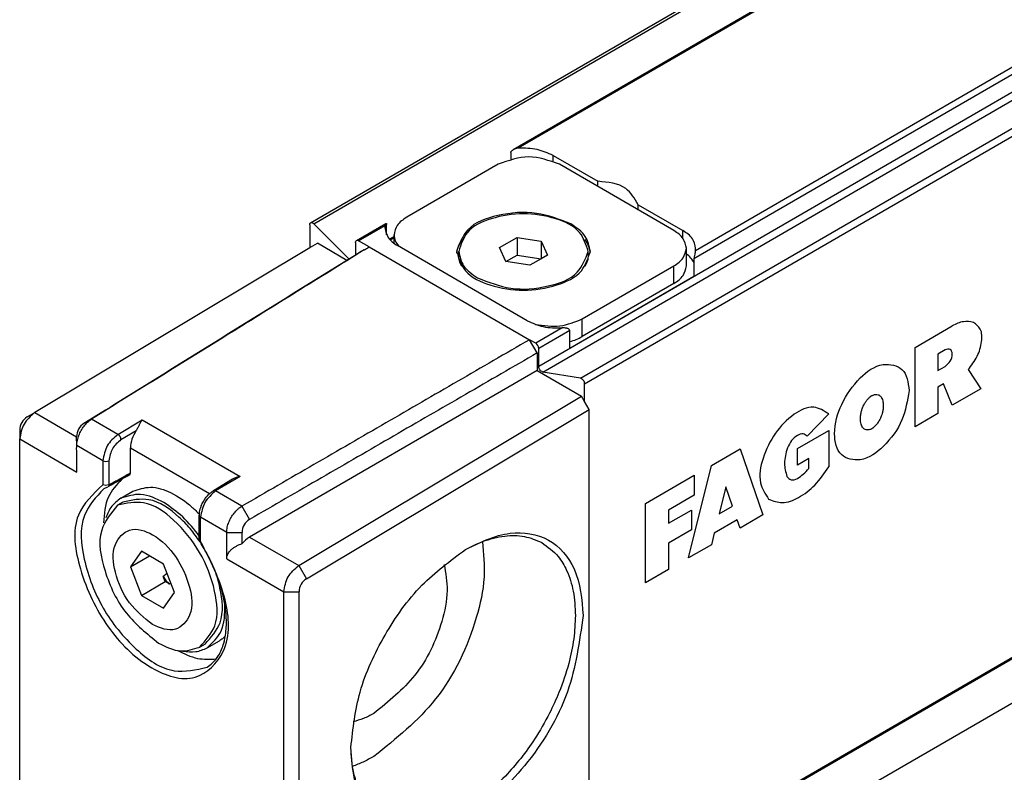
# Model space of a CAD drawing. Header units: millimetres. Extents: x -500 to 1129, y -592 to 328.
# Tile 8 of 23: x -162.48 to -153.36, y -43.92 to -36.95. Entities that reach past the tile are written whole.
import ezdxf

# ---------------------------------------------------------------- set-up
doc = ezdxf.new("R2010")
doc.units = ezdxf.units.MM

# ---------------------------------------------------------------- blocks, each defined once
blk = doc.blocks.new('CABEZA_RANURADA_REGLA_S__14', base_point=(-801.092, -246.449))
at = {"color": 7, "linetype": 'Continuous'}
blk.add_line((-745.655, -204.401), (-773.515, -220.526), dxfattribs=at)
blk = doc.blocks.new('REGLA_S-770__15', base_point=(-812.406, -232.303))
at = {"color": 3, "linetype": 'Continuous'}
for p, q in [((-786.432, -201.366), (-171.957, 154.277)), ((-786.243, -201.629), (-171.767, 154.014)), ((-171.767, 129.869), (-786.243, -225.774)), ((-798.781, -194.219), (-501.793, -22.33)), ((-500.077, -23.324), (-789.309, -190.724)), ((-491.451, -28.153), (-781.174, -195.837)), ((-491.733, -27.99), (-781.106, -195.471)), ((-491.72, -29.136), (-788.364, -200.826)), ((-788.174, -201.089), (-491.41, -29.33)), ((-787.692, -191.33), (-787.692, -191.057)), ((-796.708, -195.007), (-795.48, -194.296)), ((-781.682, -194.898), (-781.682, -194.536)), ((-795.066, -194.817), (-795.274, -194.937)), ((-796.213, -195.293), (-788.788, -199.59)), ((-782.106, -196.988), (-782.106, -196.172)), ((-786.349, -199.443), (-786.349, -198.628)), ((-787.278, -199.043), (-788.505, -199.754)), ((-786.927, -199.167), (-788.364, -199.999)), ((-770.933, -199.95), (-769.209, -198.952)), ((-770.933, -203.622), (-770.933, -199.95)), ((-769.541, -200.062), (-769.872, -200.254)), ((-769.872, -200.254), (-769.872, -201.019)), ((-769.872, -201.019), (-769.541, -200.827)), ((-768.473, -200.974), (-767.883, -201.857)), ((-769.607, -201.63), (-769.872, -201.784)), ((-769.872, -201.784), (-769.872, -203.008)), ((-769.209, -202.624), (-769.607, -201.63)), ((-767.883, -201.857), (-769.209, -202.624)), ((-811.711, -202.967), (-809.767, -204.092)), ((-809.078, -203.267), (-809.429, -203.469)), ((-807.857, -203.974), (-809.078, -203.267)), ((-807.857, -203.974), (-806.726, -203.296)), ((-806.726, -203.296), (-802.2, -205.916)), ((-774.931, -203.029), (-775.922, -204.061)), ((-769.872, -203.008), (-770.933, -203.622)), ((-807.713, -204.217), (-807.006, -203.794)), ((-776.382, -204.633), (-774.922, -203.789)), ((-774.922, -203.789), (-774.922, -205.472)), ((-812.406, -204.184), (-809.761, -205.715)), ((-808.552, -205.191), (-809.761, -204.492)), ((-807.279, -204.596), (-803.612, -206.718)), ((-780.364, -205.408), (-779.037, -204.64)), ((-779.037, -204.64), (-777.976, -207.698)), ((-776.382, -205.398), (-776.382, -204.633)), ((-808.552, -205.191), (-808.552, -206.307)), ((-808.269, -205.192), (-808.269, -206.307)), ((-775.851, -205.091), (-776.382, -205.398)), ((-775.851, -205.55), (-775.851, -205.091)), ((-781.425, -209.694), (-780.364, -205.408)), ((-802.2, -205.916), (-803.332, -206.593)), ((-783.415, -207.174), (-781.16, -205.869)), ((-781.16, -205.869), (-781.16, -206.787)), ((-802.111, -207.3), (-803.332, -206.593)), ((-779.7, -206.401), (-780.01, -207.651)), ((-779.391, -207.293), (-779.7, -206.401)), ((-781.16, -206.787), (-782.354, -207.478)), ((-802.111, -207.3), (-801.754, -207.911)), ((-783.415, -210.846), (-783.415, -207.174)), ((-782.354, -208.09), (-781.292, -207.476)), ((-782.354, -207.478), (-782.354, -208.09)), ((-781.292, -207.476), (-781.292, -208.393)), ((-780.01, -207.651), (-779.391, -207.293)), ((-804.026, -208.927), (-804.026, -207.811)), ((-802.817, -208.51), (-804.026, -207.811)), ((-779.17, -207.93), (-780.231, -208.544)), ((-779.037, -208.312), (-779.17, -207.93)), ((-777.976, -207.698), (-779.037, -208.312)), ((-781.292, -208.393), (-782.354, -209.008)), ((-802.817, -208.51), (-802.104, -208.514)), ((-801.757, -208.728), (-799.478, -210.047)), ((-780.231, -208.544), (-780.364, -209.08)), ((-782.354, -209.008), (-782.354, -210.232)), ((-780.364, -209.08), (-781.425, -209.694)), ((-802.817, -209.734), (-800.173, -211.264)), ((-799.478, -210.047), (-799.118, -210.656)), ((-782.354, -210.232), (-783.415, -210.846)), ((-800.173, -211.264), (-799.466, -211.264))]:
    blk.add_line(p, q, dxfattribs=at)
at = {"color": 7, "linetype": 'Continuous'}
for p, q in [((-171.808, 129.778), (-786.284, -225.865)), ((-798.929, -194.171), (-501.909, -22.263)), ((-500.135, -23.29), (-789.548, -190.795)), ((-787.692, -191.057), (-785.622, -192.255)), ((-790.238, -191.466), (-794.48, -193.921)), ((-782.106, -194.535), (-787.409, -191.466)), ((-785.622, -192.5), (-785.622, -192.255)), ((-783.752, -193.583), (-783.752, -193.338)), ((-783.752, -193.338), (-781.682, -194.536)), ((-798.971, -194.263), (-798.971, -195.329)), ((-797.144, -195.854), (-798.781, -194.219)), ((-796.808, -194.997), (-795.441, -194.205)), ((-795.48, -194.296), (-795.49, -194.413)), ((-795.066, -195.126), (-795.066, -194.74)), ((-798.935, -195.308), (-798.617, -195.125)), ((-797.247, -195.918), (-798.617, -195.125)), ((-796.849, -195.088), (-796.849, -195.671)), ((-796.213, -195.293), (-796.708, -195.007)), ((-795.066, -194.871), (-795.241, -194.973)), ((-790.186, -195.324), (-789.37, -194.851)), ((-789.37, -194.851), (-788.255, -195.024)), ((-789.37, -194.851), (-789.37, -195.667)), ((-788.255, -195.024), (-787.956, -195.67)), ((-788.255, -195.024), (-788.255, -195.84)), ((-798.971, -195.329), (-811.711, -202.967)), ((-798.935, -195.308), (-798.971, -195.329)), ((-796.566, -195.496), (-796.456, -195.433)), ((-788.894, -198.71), (-794.905, -195.232)), ((-792.071, -195.66), (-792.071, -195.497)), ((-789.888, -195.97), (-790.186, -195.324)), ((-786.071, -195.66), (-786.071, -195.497)), ((-781.52, -196.169), (-781.52, -195.354)), ((-781.106, -195.471), (-781.096, -195.354)), ((-789.888, -195.97), (-789.37, -195.667)), ((-788.772, -196.143), (-789.888, -195.97)), ((-789.37, -195.667), (-788.255, -195.84)), ((-788.255, -195.84), (-788.772, -196.143)), ((-787.956, -195.67), (-788.255, -195.84)), ((-786.349, -198.628), (-782.106, -196.172)), ((-786.927, -199.983), (-781.174, -196.653)), ((-782.106, -196.988), (-786.349, -199.443)), ((-788.505, -199.754), (-788.788, -199.59)), ((-788.435, -200.203), (-788.788, -199.59)), ((-788.435, -200.203), (-788.435, -201.018)), ((-788.364, -200.826), (-788.364, -199.999)), ((-788.435, -201.018), (-801.757, -208.728)), ((-788.435, -201.018), (-786.384, -202.205)), ((-786.432, -201.366), (-788.174, -201.089)), ((-786.243, -202.45), (-786.243, -201.629)), ((-799.478, -210.047), (-786.384, -202.205)), ((-786.243, -202.45), (-786.384, -202.205)), ((-786.03, -202.817), (-786.243, -202.45)), ((-799.118, -210.656), (-786.03, -202.817)), ((-786.03, -225.243), (-786.03, -202.817)), ((-812.058, -203.166), (-811.711, -202.967)), ((-812.406, -203.775), (-812.406, -204.184)), ((-812.406, -222.09), (-812.406, -204.184)), ((-809.761, -204.492), (-809.767, -204.079)), ((-807.279, -205.76), (-807.279, -204.596)), ((-802.542, -206.05), (-803.432, -206.583)), ((-808.41, -206.341), (-808.552, -206.307)), ((-808.338, -206.412), (-808.512, -206.493)), ((-808.269, -206.307), (-808.41, -206.341)), ((-807.727, -206.933), (-807.161, -206.606)), ((-807.627, -207.106), (-807.874, -207.25)), ((-804.085, -208.845), (-804.085, -207.729)), ((-806.764, -209.388), (-807.274, -210.112)), ((-807.274, -210.112), (-806.394, -209.602)), ((-805.743, -209.978), (-806.764, -209.388)), ((-807.274, -210.112), (-806.764, -211.426)), ((-805.233, -211.293), (-805.743, -209.978)), ((-805.668, -210.792), (-805.763, -210.548)), ((-806.764, -211.426), (-805.668, -210.792)), ((-805.479, -210.901), (-805.668, -210.792)), ((-806.764, -211.426), (-805.743, -212.017)), ((-805.743, -212.017), (-805.233, -211.293)), ((-800.173, -229.171), (-800.173, -211.264)), ((-799.466, -229.171), (-799.466, -211.264)), ((-803.82, -213.684), (-804.067, -213.827)), ((-803.72, -213.857), (-803.154, -213.53))]:
    blk.add_line(p, q, dxfattribs=at)
for centre, radius, start, end in [((-789.28, -191.264), 0.541, 93.0856, 119.78), ((-788.647, -199.999), 0.283, 0.0306, 59.9695), ((-811.695, -203.777), 0.711, 120.7468, 179.8298), ((-809.045, -204.08), 0.722, 122.1069, 179.9), ((-801.939, -207.08), 1.193, 102.6548, 120.3526), ((-801.402, -208.518), 0.703, 120.0987, 179.6276), ((-801.09, -209.842), 1.298, 120.9036, 141.3587), ((-803.968, -209.397), 2.133, 212.6799, 224.8811), ((-798.755, -211.266), 0.711, 120.7468, 179.8298)]:
    blk.add_arc(centre, radius, start, end, dxfattribs=at)
at = {"color": 3, "linetype": 'Continuous'}
for centre, radius, start, end in [((-808, -204.223), 0.287, 1.0479, 60.1126), ((-808.41, -204.947), 0.283, 239.8507, 299.9143)]:
    blk.add_arc(centre, radius, start, end, dxfattribs=at)
at = {"color": 7, "linetype": 'Continuous'}
for points, knots in [([(-789.659, -190.926), (-789.659, -190.921), (-789.658, -190.906), (-789.646, -190.88), (-789.623, -190.85), (-789.589, -190.82), (-789.562, -190.803), (-789.548, -190.795)], [0, 0, 0, 0, 0.0161355, 0.0436323, 0.0854575, 0.1294828, 0.1788192, 0.1788192, 0.1788192, 0.1788192]), ([(-787.692, -191.057), (-787.936, -190.949), (-788.45, -190.722), (-789.013, -190.724), (-789.309, -190.724)], [0, 0, 0, 0, 0.791588, 1.666828, 1.666828, 1.666828, 1.666828]), ([(-783.752, -193.338), (-783.923, -193.054), (-784.334, -192.371), (-785.147, -192.298), (-785.622, -192.255)], [0, 0, 0, 0, 0.94613, 2.278226, 2.278226, 2.278226, 2.278226]), ([(-786.879, -194.228), (-787.403, -194.024), (-788.493, -193.599), (-790.161, -193.749), (-791.703, -194.267), (-792.032, -195.132), (-792.171, -195.497)], [0, 0, 0, 0, 1.661471, 3.455453, 4.99559, 6.12102, 6.12102, 6.12102, 6.12102]), ([(-786.071, -195.497), (-786.174, -195.183), (-786.415, -194.452), (-787.655, -193.901), (-789.071, -193.685), (-790.487, -193.901), (-791.727, -194.452), (-791.968, -195.183), (-792.071, -195.497)], [0, 0, 0, 0, 0.956691, 2.225392, 3.743318, 5.261244, 6.529945, 7.486636, 7.486636, 7.486636, 7.486636]), ([(-798.971, -194.263), (-798.969, -194.243), (-798.967, -194.207), (-798.941, -194.182), (-798.929, -194.171)], [0, 0, 0, 0, 0.0570879, 0.1036576, 0.1036576, 0.1036576, 0.1036576]), ([(-798.929, -194.171), (-798.905, -194.167), (-798.849, -194.157), (-798.806, -194.197), (-798.781, -194.219)], [0, 0, 0, 0, 0.0695574, 0.1640678, 0.1640678, 0.1640678, 0.1640678]), ([(-795.48, -194.296), (-795.478, -194.287), (-795.474, -194.266), (-795.466, -194.238), (-795.453, -194.218), (-795.444, -194.208), (-795.441, -194.205)], [0, 0, 0, 0, 0.0290335, 0.0618154, 0.0878657, 0.1004797, 0.1004797, 0.1004797, 0.1004797]), ([(-795.441, -194.205), (-795.439, -194.205), (-795.435, -194.204), (-795.419, -194.198), (-795.414, -194.232), (-795.413, -194.249), (-795.413, -194.256)], [0, 0, 0, 0, 0.00678221, 0.01356443, 0.04625814, 0.07032487, 0.07032487, 0.07032487, 0.07032487]), ([(-795.413, -194.733), (-795.413, -194.722), (-795.413, -194.699), (-795.413, -194.608), (-795.413, -194.46), (-795.413, -194.324), (-795.413, -194.256)], [0, 0, 0, 0, 0.0345154, 0.0690307, 0.2729026, 0.4767745, 0.4767745, 0.4767745, 0.4767745]), ([(-794.48, -193.921), (-794.648, -194.031), (-794.951, -194.231), (-795.031, -194.582), (-795.066, -194.74)], [0, 0, 0, 0, 0.573572, 1.041979, 1.041979, 1.041979, 1.041979]), ([(-785.971, -195.497), (-786.026, -195.252), (-786.149, -194.708), (-786.62, -194.399), (-786.879, -194.228)], [0, 0, 0, 0, 0.72603, 1.615067, 1.615067, 1.615067, 1.615067]), ([(-795.49, -194.413), (-795.455, -194.571), (-795.376, -194.922), (-795.072, -195.122), (-794.905, -195.232)], [0, 0, 0, 0, 0.468406, 1.041979, 1.041979, 1.041979, 1.041979]), ([(-795.066, -194.74), (-795.055, -194.833), (-795.032, -195.027), (-794.913, -195.182), (-794.85, -195.263)], [0, 0, 0, 0, 0.2757597, 0.5755629, 0.5755629, 0.5755629, 0.5755629]), ([(-781.52, -195.354), (-781.556, -195.196), (-781.635, -194.845), (-781.939, -194.645), (-782.106, -194.535)], [0, 0, 0, 0, 0.468406, 1.041979, 1.041979, 1.041979, 1.041979]), ([(-781.096, -195.354), (-781.132, -195.197), (-781.211, -194.845), (-781.515, -194.646), (-781.682, -194.536)], [0, 0, 0, 0, 0.468406, 1.041979, 1.041979, 1.041979, 1.041979]), ([(-796.849, -195.088), (-796.848, -195.068), (-796.846, -195.032), (-796.82, -195.007), (-796.808, -194.997)], [0, 0, 0, 0, 0.0570879, 0.1036576, 0.1036576, 0.1036576, 0.1036576]), ([(-796.808, -194.997), (-796.793, -194.992), (-796.758, -194.981), (-796.726, -194.997), (-796.708, -195.007)], [0, 0, 0, 0, 0.0468022, 0.1042475, 0.1042475, 0.1042475, 0.1042475]), ([(-791.92, -194.952), (-791.985, -195.051), (-792.112, -195.242), (-792.15, -195.468), (-792.168, -195.579)], [0, 0, 0, 0, 0.3494308, 0.6804375, 0.6804375, 0.6804375, 0.6804375]), ([(-785.974, -195.579), (-785.993, -195.469), (-786.03, -195.243), (-786.157, -195.051), (-786.222, -194.952)], [0, 0, 0, 0, 0.3296033, 0.6804632, 0.6804632, 0.6804632, 0.6804632]), ([(-796.566, -195.496), (-797.637, -196.16), (-799.78, -197.488), (-802.995, -199.481), (-806.211, -201.474), (-808.356, -202.804), (-809.429, -203.469)], [0, 0, 0, 0, 3.780475, 7.56095, 11.348122, 15.132691, 15.132691, 15.132691, 15.132691]), ([(-796.456, -195.433), (-797.486, -196.075), (-799.545, -197.359), (-802.681, -199.302), (-805.859, -201.272), (-808.005, -202.602), (-809.078, -203.267)], [0, 0, 0, 0, 3.640379, 7.280749, 11.068355, 14.855965, 14.855965, 14.855965, 14.855965]), ([(-796.456, -195.433), (-796.445, -195.426), (-796.423, -195.414), (-796.371, -195.384), (-796.301, -195.344), (-796.242, -195.31), (-796.213, -195.293)], [0, 0, 0, 0, 0.0382319, 0.0764639, 0.1784157, 0.2803675, 0.2803675, 0.2803675, 0.2803675]), ([(-792.171, -195.497), (-792.064, -195.822), (-791.816, -196.577), (-790.534, -197.147), (-789.071, -197.37), (-787.608, -197.147), (-786.326, -196.577), (-786.078, -195.822), (-785.971, -195.497)], [0, 0, 0, 0, 0.988581, 2.299572, 3.868095, 5.436619, 6.74761, 7.736191, 7.736191, 7.736191, 7.736191]), ([(-792.071, -195.497), (-792.018, -195.734), (-791.899, -196.261), (-791.443, -196.56), (-791.192, -196.725)], [0, 0, 0, 0, 0.70261, 1.562968, 1.562968, 1.562968, 1.562968]), ([(-791.192, -196.725), (-790.685, -196.923), (-789.63, -197.334), (-788.016, -197.189), (-786.524, -196.688), (-786.206, -195.851), (-786.071, -195.497)], [0, 0, 0, 0, 1.607876, 3.343987, 4.834442, 5.923568, 5.923568, 5.923568, 5.923568]), ([(-782.106, -196.172), (-781.939, -196.062), (-781.635, -195.863), (-781.556, -195.512), (-781.52, -195.354)], [0, 0, 0, 0, 0.573572, 1.041979, 1.041979, 1.041979, 1.041979]), ([(-781.174, -196.013), (-781.217, -195.941), (-781.309, -195.79), (-781.447, -195.679), (-781.52, -195.62)], [0, 0, 0, 0, 0.2489913, 0.5274307, 0.5274307, 0.5274307, 0.5274307]), ([(-781.106, -195.471), (-781.111, -195.498), (-781.122, -195.552), (-781.142, -195.643), (-781.165, -195.737), (-781.171, -195.807), (-781.174, -195.837)], [0, 0, 0, 0, 0.0824598, 0.1631308, 0.2800658, 0.3724617, 0.3724617, 0.3724617, 0.3724617]), ([(-791.92, -196.205), (-791.963, -196.117), (-792.05, -195.946), (-792.064, -195.754), (-792.071, -195.66)], [0, 0, 0, 0, 0.2905108, 0.5703047, 0.5703047, 0.5703047, 0.5703047]), ([(-786.071, -195.66), (-786.078, -195.754), (-786.093, -195.946), (-786.179, -196.117), (-786.223, -196.205)], [0, 0, 0, 0, 0.2798043, 0.5703049, 0.5703049, 0.5703049, 0.5703049]), ([(-782.106, -196.988), (-781.939, -196.878), (-781.635, -196.678), (-781.556, -196.327), (-781.52, -196.169)], [0, 0, 0, 0, 0.573572, 1.041979, 1.041979, 1.041979, 1.041979]), ([(-788.894, -198.71), (-788.65, -198.818), (-788.136, -199.045), (-787.573, -199.044), (-787.278, -199.043)], [0, 0, 0, 0, 0.791588, 1.666828, 1.666828, 1.666828, 1.666828]), ([(-788.517, -198.882), (-788.134, -198.937), (-787.388, -199.045), (-786.689, -198.764), (-786.349, -198.628)], [0, 0, 0, 0, 1.137157, 2.217642, 2.217642, 2.217642, 2.217642]), ([(-786.927, -199.167), (-786.935, -199.146), (-786.95, -199.103), (-787.011, -199.077), (-787.081, -199.055), (-787.17, -199.042), (-787.241, -199.043), (-787.278, -199.043)], [0, 0, 0, 0, 0.0637659, 0.132437, 0.1843987, 0.2871357, 0.3979618, 0.3979618, 0.3979618, 0.3979618]), ([(-788.788, -199.59), (-789.897, -200.232), (-792.116, -201.516), (-795.445, -203.443), (-798.777, -205.371), (-800.999, -206.657), (-802.111, -207.3)], [0, 0, 0, 0, 3.844463, 7.688926, 11.540639, 15.392349, 15.392349, 15.392349, 15.392349]), ([(-786.927, -199.677), (-786.825, -199.647), (-786.624, -199.588), (-786.439, -199.491), (-786.349, -199.443)], [0, 0, 0, 0, 0.3193034, 0.6252407, 0.6252407, 0.6252407, 0.6252407]), ([(-788.435, -200.203), (-789.544, -200.844), (-791.762, -202.128), (-795.092, -204.055), (-798.422, -205.982), (-800.644, -207.268), (-801.754, -207.911)], [0, 0, 0, 0, 3.844463, 7.688926, 11.540199, 15.388824, 15.388824, 15.388824, 15.388824]), ([(-788.174, -201.089), (-788.223, -201.062), (-788.327, -201.005), (-788.351, -200.888), (-788.364, -200.826)], [0, 0, 0, 0, 0.1603525, 0.3392879, 0.3392879, 0.3392879, 0.3392879]), ([(-786.432, -201.366), (-786.383, -201.393), (-786.279, -201.451), (-786.255, -201.568), (-786.243, -201.629)], [0, 0, 0, 0, 0.1603525, 0.3392879, 0.3392879, 0.3392879, 0.3392879]), ([(-811.711, -202.967), (-811.899, -203.129), (-812.274, -203.453), (-812.362, -203.941), (-812.406, -204.184)], [0, 0, 0, 0, 0.72207, 1.440202, 1.440202, 1.440202, 1.440202]), ([(-809.761, -204.492), (-809.759, -204.452), (-809.756, -204.371), (-809.729, -204.211), (-809.669, -204.015), (-809.564, -203.793), (-809.429, -203.588), (-809.294, -203.436), (-809.175, -203.332), (-809.11, -203.288), (-809.078, -203.267)], [0, 0, 0, 0, 0.118568, 0.244947, 0.483476, 0.732085, 0.979995, 1.217224, 1.338664, 1.452747, 1.452747, 1.452747, 1.452747]), ([(-807.006, -203.794), (-806.979, -203.75), (-806.923, -203.661), (-806.855, -203.528), (-806.791, -203.404), (-806.747, -203.331), (-806.726, -203.296)], [0, 0, 0, 0, 0.1542313, 0.3160376, 0.4482133, 0.57126, 0.57126, 0.57126, 0.57126]), ([(-807.006, -203.794), (-807.084, -203.924), (-807.232, -204.173), (-807.264, -204.459), (-807.279, -204.596)], [0, 0, 0, 0, 0.4493539, 0.8557103, 0.8557103, 0.8557103, 0.8557103]), ([(-809.767, -204.596), (-809.765, -204.579), (-809.76, -204.544), (-809.761, -204.509), (-809.761, -204.492)], [0, 0, 0, 0, 0.0524032, 0.1045283, 0.1045283, 0.1045283, 0.1045283]), ([(-809.761, -205.715), (-809.761, -205.666), (-809.761, -205.576), (-809.761, -205.444), (-809.762, -205.303), (-809.763, -205.157), (-809.764, -205.005), (-809.765, -204.86), (-809.766, -204.724), (-809.767, -204.635), (-809.767, -204.596)], [0, 0, 0, 0, 0.145507, 0.270792, 0.397007, 0.566974, 0.709701, 0.854229, 1.001189, 1.119014, 1.119014, 1.119014, 1.119014]), ([(-807.681, -206.051), (-807.918, -206.309), (-808.439, -206.877), (-808.489, -207.651), (-808.516, -208.073)], [0, 0, 0, 0, 1.021175, 2.246161, 2.246161, 2.246161, 2.246161]), ([(-807.321, -205.852), (-807.404, -205.898), (-807.569, -205.989), (-807.799, -206.116), (-808.048, -206.254), (-808.213, -206.345), (-808.314, -206.401)], [0, 0, 0, 0, 0.282322, 0.566924, 0.789535, 1.133865, 1.133865, 1.133865, 1.133865]), ([(-807.321, -205.852), (-807.314, -205.847), (-807.304, -205.84), (-807.29, -205.821), (-807.282, -205.796), (-807.28, -205.773), (-807.279, -205.76)], [0, 0, 0, 0, 0.0260129, 0.0373489, 0.0686526, 0.1058803, 0.1058803, 0.1058803, 0.1058803]), ([(-807.161, -206.606), (-806.893, -206.515), (-806.311, -206.318), (-805.316, -206.663), (-804.662, -207.12), (-804.252, -207.499), (-804.14, -207.614), (-804.083, -207.672)], [0, 0, 0, 0, 0.829099, 1.801441, 2.988824, 3.229075, 3.472229, 3.472229, 3.472229, 3.472229]), ([(-804.085, -207.729), (-804.082, -207.672), (-804.077, -207.569), (-804.042, -207.419), (-803.989, -207.258), (-803.907, -207.088), (-803.798, -206.921), (-803.688, -206.789), (-803.567, -206.674), (-803.48, -206.616), (-803.432, -206.583)], [0, 0, 0, 0, 0.171594, 0.308072, 0.458642, 0.681085, 0.870633, 1.056648, 1.194816, 1.369664, 1.369664, 1.369664, 1.369664]), ([(-807.727, -206.933), (-807.878, -207.047), (-808.192, -207.283), (-808.34, -207.648), (-808.416, -207.838)], [0, 0, 0, 0, 0.555662, 1.156696, 1.156696, 1.156696, 1.156696]), ([(-805.723, -207.133), (-806.081, -206.952), (-806.73, -206.624), (-807.418, -206.838), (-807.727, -206.933)], [0, 0, 0, 0, 1.148906, 2.08495, 2.08495, 2.08495, 2.08495]), ([(-804.053, -208.953), (-804.2, -208.741), (-804.489, -208.324), (-805.219, -207.597), (-806.266, -206.82), (-807.218, -207.02), (-807.627, -207.106)], [0, 0, 0, 0, 0.770222, 1.516614, 3.122147, 4.330271, 4.330271, 4.330271, 4.330271]), ([(-807.874, -207.25), (-808.175, -207.62), (-808.888, -208.499), (-808.489, -210.449), (-807.626, -212.308), (-806.508, -213.206), (-805.971, -213.637)], [0, 0, 0, 0, 1.374363, 3.258967, 5.456172, 7.491677, 7.491677, 7.491677, 7.491677]), ([(-804.067, -213.827), (-803.79, -213.515), (-803.143, -212.788), (-803.329, -211.081), (-803.991, -209.393), (-805.125, -207.978), (-806.513, -206.966), (-807.465, -207.165), (-807.874, -207.25)], [0, 0, 0, 0, 1.208124, 2.813658, 4.736198, 6.658738, 8.264271, 9.472395, 9.472395, 9.472395, 9.472395]), ([(-804.085, -208.685), (-804.327, -208.372), (-804.794, -207.77), (-805.421, -207.34), (-805.723, -207.133)], [0, 0, 0, 0, 1.17786, 2.26878, 2.26878, 2.26878, 2.26878]), ([(-802.817, -208.51), (-802.816, -208.471), (-802.813, -208.389), (-802.784, -208.231), (-802.722, -208.035), (-802.613, -207.815), (-802.474, -207.613), (-802.334, -207.464), (-802.211, -207.362), (-802.143, -207.32), (-802.111, -207.3)], [0, 0, 0, 0, 0.118443, 0.244528, 0.482429, 0.730713, 0.979012, 1.217656, 1.340391, 1.456148, 1.456148, 1.456148, 1.456148]), ([(-806.254, -212.782), (-805.887, -212.94), (-805.204, -213.234), (-804.321, -212.252), (-804.496, -210.929), (-805.109, -209.613), (-806.053, -208.617), (-807.318, -208.182), (-808.182, -209.149), (-808.006, -210.471), (-807.43, -211.82), (-806.637, -212.468), (-806.254, -212.782)], [0, 0, 0, 0, 1.081612, 2.011886, 3.297102, 4.859806, 6.324148, 7.405858, 8.336175, 9.621289, 11.184019, 12.648433, 12.648433, 12.648433, 12.648433]), ([(-804.026, -208.927), (-804.033, -208.922), (-804.05, -208.912), (-804.071, -208.89), (-804.082, -208.865), (-804.084, -208.85), (-804.085, -208.845)], [0, 0, 0, 0, 0.0253522, 0.0576612, 0.0894516, 0.1047981, 0.1047981, 0.1047981, 0.1047981]), ([(-802.817, -209.734), (-802.817, -209.632), (-802.817, -209.428), (-802.817, -209.122), (-802.817, -208.816), (-802.817, -208.612), (-802.817, -208.51)], [0, 0, 0, 0, 0.305808, 0.611616, 0.917424, 1.223231, 1.223231, 1.223231, 1.223231]), ([(-802.104, -209.031), (-802.104, -208.945), (-802.104, -208.772), (-802.104, -208.6), (-802.104, -208.514)], [0, 0, 0, 0, 0.2585172, 0.5170345, 0.5170345, 0.5170345, 0.5170345]), ([(-791.763, -209.311), (-791.091, -208.976), (-789.874, -208.37), (-787.801, -208.66), (-786.467, -210.269), (-786.365, -211.615), (-786.309, -212.356)], [0, 0, 0, 0, 2.214903, 4.013032, 5.799761, 7.992372, 7.992372, 7.992372, 7.992372]), ([(-791.763, -209.311), (-791.499, -209.178), (-790.92, -208.886), (-789.991, -208.651), (-789.032, -208.638), (-788.489, -208.868), (-788.227, -208.978)], [0, 0, 0, 0, 0.883187, 1.94236, 2.850942, 3.696008, 3.696008, 3.696008, 3.696008]), ([(-804.053, -208.953), (-804.047, -208.947), (-804.039, -208.937), (-804.029, -208.929), (-804.026, -208.927)], [0, 0, 0, 0, 0.02561947, 0.03769235, 0.03769235, 0.03769235, 0.03769235]), ([(-803.729, -214.757), (-803.639, -214.694), (-803.429, -214.546), (-803.146, -214.171), (-802.947, -213.688), (-802.836, -213.1), (-802.814, -212.315), (-802.951, -211.473), (-803.185, -210.702), (-803.411, -210.133), (-803.685, -209.556), (-803.92, -209.171), (-804.053, -208.953)], [0, 0, 0, 0, 0.328503, 0.770263, 1.385032, 1.87863, 2.560542, 3.728883, 4.418155, 4.976065, 5.566557, 6.329932, 6.329932, 6.329932, 6.329932]), ([(-802.817, -209.734), (-802.815, -209.699), (-802.81, -209.617), (-802.765, -209.505), (-802.692, -209.393), (-802.601, -209.298), (-802.489, -209.211), (-802.366, -209.138), (-802.236, -209.077), (-802.146, -209.045), (-802.104, -209.031)], [0, 0, 0, 0, 0.104178, 0.244833, 0.353905, 0.504513, 0.637224, 0.779375, 0.933566, 1.065769, 1.065769, 1.065769, 1.065769]), ([(-797.065, -218.472), (-796.966, -217.604), (-796.757, -215.779), (-795.553, -213.232), (-793.944, -210.919), (-792.466, -209.829), (-791.763, -209.311)], [0, 0, 0, 0, 2.603734, 5.476775, 8.349816, 10.953551, 10.953551, 10.953551, 10.953551]), ([(-790.967, -208.942), (-790.917, -209.491), (-790.811, -210.677), (-791.38, -213.225), (-792.841, -216.35), (-794.974, -218.062), (-796.001, -218.885)], [0, 0, 0, 0, 1.643403, 3.552618, 7.764625, 11.669833, 11.669833, 11.669833, 11.669833]), ([(-788.227, -208.978), (-787.952, -209.176), (-787.471, -209.523), (-787.007, -210.338), (-786.715, -211.265), (-786.682, -211.98), (-786.665, -212.358)], [0, 0, 0, 0, 1.003124, 1.754489, 2.763901, 3.89417, 3.89417, 3.89417, 3.89417]), ([(-803.82, -213.684), (-803.541, -213.373), (-802.893, -212.648), (-803.037, -211.443), (-803.242, -210.611), (-803.355, -210.301), (-803.413, -210.145)], [0, 0, 0, 0, 1.208124, 2.813658, 3.30161, 3.80044, 3.80044, 3.80044, 3.80044]), ([(-800.173, -211.264), (-800.129, -211.021), (-800.041, -210.533), (-799.666, -210.209), (-799.478, -210.047)], [0, 0, 0, 0, 0.718132, 1.440202, 1.440202, 1.440202, 1.440202]), ([(-792.739, -209.995), (-792.672, -210.397), (-792.525, -211.282), (-792.915, -213.085), (-793.906, -215.209), (-795.32, -216.344), (-796.001, -216.89)], [0, 0, 0, 0, 1.215016, 2.666687, 5.457208, 8.044469, 8.044469, 8.044469, 8.044469]), ([(-805.571, -210.421), (-805.603, -210.442), (-805.667, -210.485), (-805.73, -210.527), (-805.763, -210.548)], [0, 0, 0, 0, 0.113432, 0.2294229, 0.2294229, 0.2294229, 0.2294229]), ([(-805.479, -210.901), (-805.466, -210.895), (-805.44, -210.881), (-805.414, -210.868), (-805.401, -210.861)], [0, 0, 0, 0, 0.04406606, 0.08787635, 0.08787635, 0.08787635, 0.08787635]), ([(-803.72, -213.857), (-803.469, -213.615), (-802.909, -213.074), (-802.903, -212.287), (-802.899, -211.854)], [0, 0, 0, 0, 1.008487, 2.247289, 2.247289, 2.247289, 2.247289]), ([(-786.309, -212.356), (-786.475, -213.56), (-786.822, -216.081), (-788.833, -219.347), (-791.34, -221.716), (-794.276, -222.829), (-796.873, -221.258), (-796.997, -219.464), (-797.065, -218.472)], [0, 0, 0, 0, 3.613213, 7.572241, 11.178887, 13.962984, 16.246211, 19.067257, 19.067257, 19.067257, 19.067257]), ([(-786.665, -212.358), (-786.682, -212.719), (-786.715, -213.468), (-786.975, -214.665), (-787.362, -215.819), (-787.9, -216.995), (-788.674, -218.33), (-789.678, -219.611), (-790.971, -220.814), (-792.079, -221.539), (-793.214, -221.969), (-794.102, -222.117), (-794.953, -222.028), (-795.406, -221.798), (-795.592, -221.704)], [0, 0, 0, 0, 1.08317, 2.244728, 3.6597, 4.726163, 6.11943, 8.285401, 9.573962, 11.410961, 12.211087, 13.197722, 14.092352, 14.714552, 14.714552, 14.714552, 14.714552]), ([(-802.882, -213.322), (-802.924, -213.361), (-803.008, -213.439), (-803.105, -213.5), (-803.154, -213.53)], [0, 0, 0, 0, 0.1718955, 0.3434184, 0.3434184, 0.3434184, 0.3434184]), ([(-805.971, -213.637), (-805.631, -213.809), (-805.015, -214.121), (-804.361, -213.919), (-804.067, -213.827)], [0, 0, 0, 0, 1.09146, 1.980703, 1.980703, 1.980703, 1.980703]), ([(-804.848, -214.004), (-804.645, -214.032), (-804.255, -214.087), (-803.893, -213.932), (-803.72, -213.857)], [0, 0, 0, 0, 0.601221, 1.157032, 1.157032, 1.157032, 1.157032]), ([(-805.101, -213.974), (-804.795, -214.127), (-804.227, -214.412), (-803.596, -214.384), (-803.305, -214.371)], [0, 0, 0, 0, 1.00692, 1.866425, 1.866425, 1.866425, 1.866425]), ([(-796.001, -216.89), (-796.16, -216.977), (-796.465, -217.142), (-796.799, -217.239), (-796.958, -217.285)], [0, 0, 0, 0, 0.542376, 1.038676, 1.038676, 1.038676, 1.038676]), ([(-795.592, -221.704), (-795.857, -221.495), (-796.322, -221.13), (-796.719, -220.379), (-796.998, -219.52), (-797.039, -218.87), (-797.065, -218.472)], [0, 0, 0, 0, 0.998031, 1.752704, 2.504805, 3.69534, 3.69534, 3.69534, 3.69534]), ([(-796.001, -218.885), (-796.165, -218.976), (-796.483, -219.152), (-796.823, -219.283), (-796.988, -219.346)], [0, 0, 0, 0, 0.561722, 1.090741, 1.090741, 1.090741, 1.090741])]:
    blk.add_open_spline(points, degree=3, knots=knots, dxfattribs=at)
for points in [[(-789.659, -190.926), (-789.659, -190.977), (-789.659, -191.079), (-789.659, -191.181), (-789.659, -191.232)], [(-787.409, -191.466), (-787.881, -191.296), (-788.824, -190.958), (-789.766, -191.296), (-790.238, -191.466)], [(-781.174, -195.837), (-781.174, -195.905), (-781.174, -196.041), (-781.174, -196.245), (-781.174, -196.449), (-781.174, -196.585), (-781.174, -196.653)], [(-786.927, -199.983), (-786.927, -199.915), (-786.927, -199.779), (-786.927, -199.575), (-786.927, -199.371), (-786.927, -199.235), (-786.927, -199.167)]]:
    blk.add_open_spline(points, degree=3, dxfattribs=at)
at = {"color": 3, "linetype": 'Continuous'}
for points, knots in [([(-768.225, -198.787), (-768.381, -198.761), (-768.725, -198.704), (-769.038, -198.864), (-769.209, -198.952)], [0, 0, 0, 0, 0.462855, 1.021489, 1.021489, 1.021489, 1.021489]), ([(-768.473, -200.974), (-768.32, -200.775), (-768.019, -200.384), (-767.827, -199.736), (-767.822, -199.1), (-768.103, -198.882), (-768.225, -198.787)], [0, 0, 0, 0, 0.746711, 1.459661, 2.034873, 2.477654, 2.477654, 2.477654, 2.477654]), ([(-769.541, -200.827), (-769.455, -200.75), (-769.285, -200.595), (-769.17, -200.303), (-769.278, -199.977), (-769.453, -200.034), (-769.541, -200.062)], [0, 0, 0, 0, 0.341132, 0.681934, 0.91711, 1.152763, 1.152763, 1.152763, 1.152763]), ([(-771.21, -201.946), (-771.256, -201.567), (-771.341, -200.861), (-772.577, -200.606), (-773.59, -201.384), (-774.387, -202.522), (-774.761, -203.779), (-774.513, -205.033), (-773.297, -205.281), (-772.287, -204.502), (-771.443, -203.38), (-771.286, -202.413), (-771.21, -201.946)], [0, 0, 0, 0, 1.032303, 1.923031, 3.154546, 4.649763, 6.0487, 7.081097, 7.971866, 9.203285, 10.698526, 12.097533, 12.097533, 12.097533, 12.097533]), ([(-772.935, -202.179), (-772.943, -202.184), (-772.961, -202.195), (-773.013, -202.231), (-773.093, -202.301), (-773.188, -202.413), (-773.275, -202.549), (-773.338, -202.675), (-773.388, -202.804), (-773.429, -202.941), (-773.455, -203.077), (-773.466, -203.203), (-773.466, -203.313), (-773.452, -203.435), (-773.42, -203.546), (-773.377, -203.628), (-773.336, -203.68), (-773.28, -203.73), (-773.191, -203.773), (-773.059, -203.769), (-772.941, -203.718), (-772.847, -203.651), (-772.755, -203.565), (-772.661, -203.448), (-772.587, -203.325), (-772.534, -203.216), (-772.494, -203.12), (-772.453, -202.994), (-772.419, -202.845), (-772.403, -202.696), (-772.404, -202.568), (-772.415, -202.479), (-772.434, -202.396), (-772.46, -202.319), (-772.501, -202.249), (-772.556, -202.184), (-772.643, -202.125), (-772.779, -202.113), (-772.872, -202.145), (-772.922, -202.173), (-772.931, -202.177), (-772.935, -202.179)], [0, 0, 0, 0, 0.028352, 0.063327, 0.189374, 0.346192, 0.502333, 0.672228, 0.76901, 0.916725, 1.100362, 1.183056, 1.297032, 1.429247, 1.549544, 1.640424, 1.705978, 1.746999, 1.866047, 1.989169, 2.131872, 2.244905, 2.33515, 2.507414, 2.694351, 2.764509, 2.870779, 3.005833, 3.163377, 3.327318, 3.454746, 3.54497, 3.595411, 3.709473, 3.789603, 3.837607, 3.964128, 4.090165, 4.235224, 4.249395, 4.263567, 4.263567, 4.263567, 4.263567]), ([(-774.931, -203.029), (-775.156, -202.884), (-775.671, -202.555), (-776.668, -203.06), (-777.464, -203.902), (-778.002, -205.006), (-778.235, -206.159), (-777.869, -206.732), (-777.713, -206.977)], [0, 0, 0, 0, 0.758149, 1.726476, 2.960152, 4.264547, 5.397614, 6.244208, 6.244208, 6.244208, 6.244208]), ([(-807.857, -203.974), (-808.045, -204.136), (-808.42, -204.461), (-808.508, -204.948), (-808.552, -205.191)], [0, 0, 0, 0, 0.72207, 1.440202, 1.440202, 1.440202, 1.440202]), ([(-807.713, -204.217), (-807.864, -204.348), (-808.164, -204.607), (-808.234, -204.997), (-808.269, -205.192)], [0, 0, 0, 0, 0.578002, 1.152718, 1.152718, 1.152718, 1.152718]), ([(-775.922, -204.061), (-775.985, -204.012), (-776.124, -203.901), (-776.424, -204.022), (-776.674, -204.252), (-776.786, -204.477), (-776.844, -204.595)], [0, 0, 0, 0, 0.224844, 0.500625, 0.856807, 1.246729, 1.246729, 1.246729, 1.246729]), ([(-776.844, -204.595), (-776.913, -204.838), (-777.038, -205.278), (-776.923, -205.719), (-776.871, -205.917)], [0, 0, 0, 0, 0.739618, 1.343848, 1.343848, 1.343848, 1.343848]), ([(-777.713, -206.977), (-777.505, -207.054), (-777.044, -207.223), (-776.257, -206.903), (-775.515, -206.327), (-775.127, -205.767), (-774.922, -205.472)], [0, 0, 0, 0, 0.644783, 1.42948, 2.387395, 3.457438, 3.457438, 3.457438, 3.457438]), ([(-776.382, -206.01), (-776.287, -205.948), (-776.091, -205.818), (-775.933, -205.642), (-775.851, -205.55)], [0, 0, 0, 0, 0.3371186, 0.7049468, 0.7049468, 0.7049468, 0.7049468]), ([(-808.269, -206.307), (-808.198, -206.268), (-808.056, -206.19), (-807.82, -206.059), (-807.561, -205.916), (-807.373, -205.812), (-807.279, -205.76)], [0, 0, 0, 0, 0.243208, 0.486414, 0.808691, 1.130965, 1.130965, 1.130965, 1.130965]), ([(-776.871, -205.917), (-776.81, -205.987), (-776.676, -206.141), (-776.485, -206.056), (-776.382, -206.01)], [0, 0, 0, 0, 0.2530336, 0.5550233, 0.5550233, 0.5550233, 0.5550233]), ([(-808.552, -206.307), (-809.01, -206.742), (-810.1, -207.778), (-809.66, -210.458), (-808.471, -212.903), (-806.655, -214.792), (-804.289, -215.623), (-802.588, -213.911), (-802.771, -211.376), (-803.58, -209.798), (-804.026, -208.927)], [0, 0, 0, 0, 1.803069, 4.295265, 7.268676, 10.040174, 12.103324, 13.856267, 16.240934, 19.183597, 19.183597, 19.183597, 19.183597]), ([(-808.512, -206.493), (-808.869, -206.881), (-809.702, -207.785), (-809.474, -209.948), (-808.639, -212.083), (-807.204, -213.871), (-805.442, -215.145), (-804.243, -214.874), (-803.729, -214.757)], [0, 0, 0, 0, 1.522734, 3.549172, 5.98237, 8.415569, 10.442007, 11.964741, 11.964741, 11.964741, 11.964741]), ([(-803.332, -206.593), (-803.52, -206.756), (-803.895, -207.08), (-803.983, -207.567), (-804.026, -207.811)], [0, 0, 0, 0, 0.72207, 1.440202, 1.440202, 1.440202, 1.440202]), ([(-803.332, -206.593), (-803.35, -206.584), (-803.382, -206.567), (-803.417, -206.578), (-803.432, -206.583)], [0, 0, 0, 0, 0.0578447, 0.1044399, 0.1044399, 0.1044399, 0.1044399]), ([(-804.026, -207.811), (-804.035, -207.805), (-804.051, -207.795), (-804.07, -207.774), (-804.083, -207.752), (-804.084, -207.736), (-804.085, -207.729)], [0, 0, 0, 0, 0.0304324, 0.0576758, 0.0821901, 0.1050977, 0.1050977, 0.1050977, 0.1050977])]:
    blk.add_open_spline(points, degree=3, knots=knots, dxfattribs=at)
blk = doc.blocks.new('REGLA_S2-770__16', base_point=(-812.406, -246.449))
for name, p in [('REGLA_S-770__15', (-812.406, -232.303)), ('CABEZA_RANURADA_REGLA_S__14', (-801.092, -246.449))]:
    blk.add_blockref(name, p)
blk = doc.blocks.new('Iso0', base_point=(-732.75, -185))
blk.add_blockref('REGLA_S2-770__16', (-812.406, -246.449))

msp = doc.modelspace()

# ---------------------------------------------------------------- block references
at = {"xscale": 0.2, "yscale": 0.2, "zscale": 0.2}
msp.add_blockref('Iso0', (-146.55, -37), dxfattribs=at)

doc.saveas('drawing.dxf')
